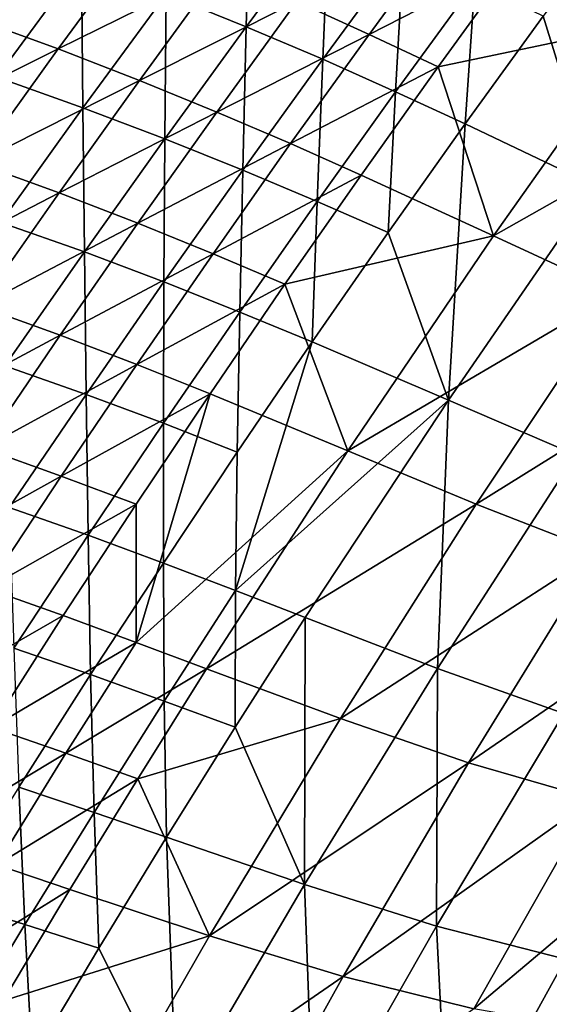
# Model space of a CAD drawing. Header units: metres. Extents: x -1 to 1402, y -1402 to 1.
# Tile 155 of 256: x 228 to 257, y -474 to -420. Entities that reach past the tile are written whole.
import ezdxf

# ---------------------------------------------------------------- set-up
doc = ezdxf.new("R2010")
doc.units = ezdxf.units.M

msp = doc.modelspace()

# ---------------------------------------------------------------- linework, layer by layer
at = {"layer": 'None0'}
for points in [[(255.273407, -417.160522, -199.661636), (259.55014, -411.3927, -199.685684), (262.150116, -420.65744, -255.552338)], [(240.686142, -420.803711, -115.556297), (240.887955, -412.94577, -87.774986), (236.346893, -419.046234, -87.759727)], [(240.887955, -412.94577, -87.774986), (240.686142, -420.803711, -115.556297), (245.138687, -414.780579, -115.575851)], [(256.733307, -420.229156, -199.217133), (259.588776, -429.426971, -255.104568), (261.004883, -414.440277, -199.244751)], [(245.138687, -414.780579, -115.575851), (240.686142, -420.803711, -115.556297), (244.816071, -422.566925, -143.397568)], [(244.816071, -422.566925, -143.397568), (249.185669, -416.613861, -143.420822), (245.138687, -414.780579, -115.575851)], [(226.969879, -415.597687, -32.308468), (227.194519, -423.538849, -60.001633), (231.781052, -417.306976, -60.012249)], [(243.411774, -419.444458, -143.872879), (251.613358, -415.350586, -171.760239), (247.319061, -421.217926, -171.737869)], [(247.319061, -421.217926, -171.737869), (251.613358, -415.350586, -171.760239), (255.273407, -417.160522, -199.661636)], [(225.885727, -420.324738, -60.524563), (235.004517, -415.883118, -88.263969), (230.514587, -422.002625, -88.252419)], [(230.514587, -422.002625, -88.252419), (235.004517, -415.883118, -88.263969), (239.312592, -417.662079, -116.046112)], [(248.753571, -424.323303, -171.276413), (249.185669, -416.613861, -143.420822), (244.816071, -422.566925, -143.397568)], [(249.185669, -416.613861, -143.420822), (248.753571, -424.323303, -171.276413), (253.044968, -418.433899, -171.302551)], [(231.781052, -417.306976, -60.012249), (227.194519, -423.538849, -60.001633), (231.856064, -425.191467, -87.744118)], [(231.856064, -425.191467, -87.744118), (236.346893, -419.046234, -87.759727), (231.781052, -417.306976, -60.012249)], [(247.319061, -421.217926, -171.737869), (255.273407, -417.160522, -199.661636), (251.052109, -422.97049, -199.637222)], [(251.052109, -422.97049, -199.637222), (255.273407, -417.160522, -199.661636), (262.150116, -420.65744, -255.552338)], [(230.514587, -422.002625, -88.252419), (239.312592, -417.662079, -116.046112), (234.911118, -423.704407, -116.030113)], [(234.911118, -423.704407, -116.030113), (239.312592, -417.662079, -116.046112), (243.411774, -419.444458, -143.872879)], [(253.044968, -418.433899, -171.302551), (248.753571, -424.323303, -171.276413), (252.516235, -426.060333, -199.188934)], [(252.516235, -426.060333, -199.188934), (256.733307, -420.229156, -199.217133), (253.044968, -418.433899, -171.302551)], [(236.284821, -426.870667, -115.536316), (236.346893, -419.046234, -87.759727), (231.856064, -425.191467, -87.744118)], [(234.911118, -423.704407, -116.030113), (243.411774, -419.444458, -143.872879), (239.093277, -425.417084, -143.853104)], [(236.284821, -426.870667, -115.536316), (240.686142, -420.803711, -115.556297), (236.346893, -419.046234, -87.759727)], [(239.093277, -425.417084, -143.853104), (243.411774, -419.444458, -143.872879), (247.319061, -421.217926, -171.737869)], [(221.351135, -426.574371, -60.517998), (225.885727, -420.324738, -60.524563), (230.514587, -422.002625, -88.252419)], [(259.588776, -429.426971, -255.104568), (256.733307, -420.229156, -199.217133), (252.516235, -426.060333, -199.188934)], [(240.49884, -428.56308, -143.373825), (240.686142, -420.803711, -115.556297), (236.284821, -426.870667, -115.536316)], [(240.686142, -420.803711, -115.556297), (240.49884, -428.56308, -143.373825), (244.816071, -422.566925, -143.397568)], [(254.041809, -432.114014, -255.499283), (251.052109, -422.97049, -199.637222), (262.150116, -420.65744, -255.552338)], [(254.041809, -432.114014, -255.499283), (262.150116, -420.65744, -255.552338), (268.548676, -423.917145, -311.54068)], [(239.093277, -425.417084, -143.853104), (247.319061, -421.217926, -171.737869), (243.078964, -427.12735, -171.715195)], [(243.078964, -427.12735, -171.715195), (247.319061, -421.217926, -171.737869), (251.052109, -422.97049, -199.637222)], [(221.351135, -426.574371, -60.517998), (230.514587, -422.002625, -88.252419), (226.075516, -428.165741, -88.240707)], [(226.075516, -428.165741, -88.240707), (230.514587, -422.002625, -88.252419), (234.911118, -423.704407, -116.030113)], [(244.816071, -422.566925, -143.397568), (240.49884, -428.56308, -143.373825), (244.515854, -430.255096, -171.249741)], [(244.515854, -430.255096, -171.249741), (248.753571, -424.323303, -171.276413), (244.816071, -422.566925, -143.397568)], [(243.078964, -427.12735, -171.715195), (251.052109, -422.97049, -199.637222), (246.886566, -428.822235, -199.612473)], [(246.886566, -428.822235, -199.612473), (251.052109, -422.97049, -199.637222), (254.041809, -432.114014, -255.499283)], [(226.075516, -428.165741, -88.240707), (234.911118, -423.704407, -116.030113), (230.561539, -429.789612, -116.013901)], [(227.194519, -423.538849, -60.001633), (227.416168, -431.381104, -87.728157), (231.856064, -425.191467, -87.744118)], [(230.561539, -429.789612, -116.013901), (234.911118, -423.704407, -116.030113), (239.093277, -425.417084, -143.853104)], [(254.041809, -432.114014, -255.499283), (268.548676, -423.917145, -311.54068), (260.707947, -435.189117, -311.489136)], [(248.354263, -431.93335, -199.160172), (248.753571, -424.323303, -171.276413), (244.515854, -430.255096, -171.249741)], [(248.753571, -424.323303, -171.276413), (248.354263, -431.93335, -199.160172), (252.516235, -426.060333, -199.188934)], [(231.856064, -425.191467, -87.744118), (227.416168, -431.381104, -87.728157), (231.935364, -432.98111, -115.515923)], [(231.935364, -432.98111, -115.515923), (236.284821, -426.870667, -115.536316), (231.856064, -425.191467, -87.744118)], [(230.561539, -429.789612, -116.013901), (239.093277, -425.417084, -143.853104), (234.827942, -431.431946, -143.833069)], [(234.827942, -431.431946, -143.833069), (239.093277, -425.417084, -143.853104), (243.078964, -427.12735, -171.715195)], [(252.516235, -426.060333, -199.188934), (248.354263, -431.93335, -199.160172), (251.610367, -441.003265, -255.042603)], [(251.610367, -441.003265, -255.042603), (259.588776, -429.426971, -255.104568), (252.516235, -426.060333, -199.188934)], [(236.234604, -434.601868, -143.349625), (236.284821, -426.870667, -115.536316), (231.935364, -432.98111, -115.515923)], [(236.234604, -434.601868, -143.349625), (240.49884, -428.56308, -143.373825), (236.284821, -426.870667, -115.536316)], [(234.827942, -431.431946, -143.833069), (243.078964, -427.12735, -171.715195), (238.893402, -433.078491, -171.692215)], [(238.893402, -433.078491, -171.692215), (243.078964, -427.12735, -171.715195), (246.886566, -428.822235, -199.612473)], [(221.68782, -434.372345, -88.228851), (226.075516, -428.165741, -88.240707), (230.561539, -429.789612, -116.013901)], [(240.332413, -436.228882, -171.222549), (240.49884, -428.56308, -143.373825), (236.234604, -434.601868, -143.349625)], [(238.893402, -433.078491, -171.692215), (246.886566, -428.822235, -199.612473), (242.777145, -434.715271, -199.587402)], [(240.49884, -428.56308, -143.373825), (240.332413, -436.228882, -171.222549), (244.515854, -430.255096, -171.249741)], [(242.777145, -434.715271, -199.587402), (246.886566, -428.822235, -199.612473), (254.041809, -432.114014, -255.499283)], [(258.478088, -443.953705, -311.061737), (259.588776, -429.426971, -255.104568), (251.610367, -441.003265, -255.042603)], [(221.68782, -434.372345, -88.228851), (230.561539, -429.789612, -116.013901), (226.264328, -435.91745, -115.997482)], [(226.264328, -435.91745, -115.997482), (230.561539, -429.789612, -116.013901), (234.827942, -431.431946, -143.833069)], [(244.515854, -430.255096, -171.249741), (240.332413, -436.228882, -171.222549), (244.247986, -437.847656, -199.130859)], [(244.247986, -437.847656, -199.130859), (248.354263, -431.93335, -199.160172), (244.515854, -430.255096, -171.249741)], [(226.264328, -435.91745, -115.997482), (234.827942, -431.431946, -143.833069), (230.616165, -437.488739, -143.812775)], [(227.416168, -431.381104, -87.728157), (227.638458, -439.134674, -115.495125), (231.935364, -432.98111, -115.515923)], [(230.616165, -437.488739, -143.812775), (234.827942, -431.431946, -143.833069), (238.893402, -433.078491, -171.692215)], [(242.777145, -434.715271, -199.587402), (254.041809, -432.114014, -255.499283), (246.171463, -443.733582, -255.444809)], [(248.354263, -431.93335, -199.160172), (244.247986, -437.847656, -199.130859), (251.610367, -441.003265, -255.042603)], [(246.171463, -443.733582, -255.444809), (254.041809, -432.114014, -255.499283), (260.707947, -435.189117, -311.489136)], [(231.935364, -432.98111, -115.515923), (227.638458, -439.134674, -115.495125), (232.024033, -440.682983, -143.324936)], [(230.616165, -437.488739, -143.812775), (238.893402, -433.078491, -171.692215), (234.762802, -439.071014, -171.668945)], [(232.024033, -440.682983, -143.324936), (236.234604, -434.601868, -143.349625), (231.935364, -432.98111, -115.515923)], [(234.762802, -439.071014, -171.668945), (238.893402, -433.078491, -171.692215), (242.777145, -434.715271, -199.587402)], [(236.203888, -442.244171, -171.194839), (236.234604, -434.601868, -143.349625), (232.024033, -440.682983, -143.324936)], [(234.762802, -439.071014, -171.668945), (242.777145, -434.715271, -199.587402), (238.724182, -440.6492, -199.562012)], [(236.203888, -442.244171, -171.194839), (240.332413, -436.228882, -171.222549), (236.234604, -434.601868, -143.349625)], [(238.724182, -440.6492, -199.562012), (242.777145, -434.715271, -199.587402), (246.171463, -443.733582, -255.444809)], [(260.707947, -435.189117, -311.489136), (253.119125, -446.622375, -311.436157), (246.171463, -443.733582, -255.444809)], [(267.035706, -437.944977, -367.56665), (253.119125, -446.622375, -311.436157), (260.707947, -435.189117, -311.489136)], [(222.019958, -442.087677, -115.980873), (226.264328, -435.91745, -115.997482), (230.616165, -437.488739, -143.812775)], [(240.197998, -443.802856, -199.100983), (240.332413, -436.228882, -171.222549), (236.203888, -442.244171, -171.194839)], [(244.247986, -437.847656, -199.130859), (240.332413, -436.228882, -171.222549), (240.197998, -443.802856, -199.100983)], [(222.019958, -442.087677, -115.980873), (230.616165, -437.488739, -143.812775), (226.458389, -443.587219, -143.792236)], [(226.458389, -443.587219, -143.792236), (230.616165, -437.488739, -143.812775), (234.762802, -439.071014, -171.668945)], [(251.610367, -441.003265, -255.042603), (244.247986, -437.847656, -199.130859), (240.110657, -451.283173, -227.00882)], [(240.110657, -451.283173, -227.00882), (244.247986, -437.847656, -199.130859), (240.197998, -443.802856, -199.100983)], [(259.730591, -449.196899, -367.523193), (253.119125, -446.622375, -311.436157), (267.035706, -437.944977, -367.56665)], [(226.458389, -443.587219, -143.792236), (234.762802, -439.071014, -171.668945), (230.687531, -445.104553, -171.645386)], [(227.638458, -439.134674, -115.495125), (227.867706, -446.80603, -143.299789), (232.024033, -440.682983, -143.324936)], [(230.687531, -445.104553, -171.645386), (234.762802, -439.071014, -171.668945), (238.724182, -440.6492, -199.562012)], [(232.024033, -440.682983, -143.324936), (227.867706, -446.80603, -143.299789), (232.130859, -448.300659, -171.166626)], [(230.687531, -445.104553, -171.645386), (238.724182, -440.6492, -199.562012), (234.728027, -446.623627, -199.536301)], [(232.130859, -448.300659, -171.166626), (236.203888, -442.244171, -171.194839), (232.024033, -440.682983, -143.324936)], [(234.728027, -446.623627, -199.536301), (238.724182, -440.6492, -199.562012), (234.739609, -454.087952, -227.434021)], [(238.724182, -440.6492, -199.562012), (246.171463, -443.733582, -255.444809), (234.739609, -454.087952, -227.434021)], [(243.869202, -452.738312, -254.978363), (251.610367, -441.003265, -255.042603), (240.110657, -451.283173, -227.00882)], [(251.028656, -455.494263, -310.999603), (251.610367, -441.003265, -255.042603), (243.869202, -452.738312, -254.978363)], [(251.028656, -455.494263, -310.999603), (258.478088, -443.953705, -311.061737), (251.610367, -441.003265, -255.042603)], [(236.20488, -449.798492, -199.070587), (236.203888, -442.244171, -171.194839), (232.130859, -448.300659, -171.166626)], [(236.20488, -449.798492, -199.070587), (240.197998, -443.802856, -199.100983), (236.203888, -442.244171, -171.194839)], [(222.355042, -449.727112, -143.771469), (226.458389, -443.587219, -143.792236), (230.687531, -445.104553, -171.645386)], [(234.739609, -454.087952, -227.434021), (246.171463, -443.733582, -255.444809), (238.541183, -455.511322, -255.389008)], [(240.110657, -451.283173, -227.00882), (240.197998, -443.802856, -199.100983), (236.20488, -449.798492, -199.070587)], [(246.171463, -443.733582, -255.444809), (253.119125, -446.622375, -311.436157), (238.541183, -455.511322, -255.389008)], [(257.852173, -457.935547, -367.113647), (258.478088, -443.953705, -311.061737), (251.028656, -455.494263, -310.999603)], [(222.355042, -449.727112, -143.771469), (230.687531, -445.104553, -171.645386), (226.667969, -451.178802, -171.621552)], [(226.667969, -451.178802, -171.621552), (230.687531, -445.104553, -171.645386), (234.728027, -446.623627, -199.536301)], [(226.667969, -451.178802, -171.621552), (234.728027, -446.623627, -199.536301), (230.789017, -452.638092, -199.5103)], [(227.867706, -446.80603, -143.299789), (228.113922, -454.397919, -171.137924), (232.130859, -448.300659, -171.166626)], [(230.789017, -452.638092, -199.5103), (234.728027, -446.623627, -199.536301), (234.739609, -454.087952, -227.434021)], [(238.541183, -455.511322, -255.389008), (253.119125, -446.622375, -311.436157), (245.783722, -458.210693, -311.381897)], [(253.119125, -446.622375, -311.436157), (259.730591, -449.196899, -367.523193), (245.783722, -458.210693, -311.381897)], [(232.130859, -448.300659, -171.166626), (228.113922, -454.397919, -171.137924), (232.269165, -455.834167, -199.039673)], [(232.269165, -455.834167, -199.039673), (236.20488, -449.798492, -199.070587), (232.130859, -448.300659, -171.166626)], [(245.783722, -458.210693, -311.381897), (259.730591, -449.196899, -367.523193), (252.69165, -460.600708, -367.478699)], [(252.69165, -460.600708, -367.478699), (259.730591, -449.196899, -367.523193), (266.168793, -451.338531, -423.688538)], [(236.253601, -457.261993, -226.976501), (236.20488, -449.798492, -199.070587), (232.269165, -455.834167, -199.039673)], [(236.253601, -457.261993, -226.976501), (240.110657, -451.283173, -227.00882), (236.20488, -449.798492, -199.070587)], [(222.704529, -457.293365, -171.597458), (226.667969, -451.178802, -171.621552), (230.789017, -452.638092, -199.5103)], [(240.088852, -458.664032, -254.945404), (240.110657, -451.283173, -227.00882), (236.253601, -457.261993, -226.976501)], [(240.110657, -451.283173, -227.00882), (240.088852, -458.664032, -254.945404), (243.869202, -452.738312, -254.978363)], [(259.439148, -462.546082, -423.662781), (252.69165, -460.600708, -367.478699), (266.168793, -451.338531, -423.688538)], [(222.704529, -457.293365, -171.597458), (230.789017, -452.638092, -199.5103), (226.907501, -458.6922, -199.484009)], [(226.907501, -458.6922, -199.484009), (230.789017, -452.638092, -199.5103), (234.739609, -454.087952, -227.434021)], [(240.088852, -458.664032, -254.945404), (243.832703, -467.184296, -310.935364), (243.869202, -452.738312, -254.978363)], [(243.832703, -467.184296, -310.935364), (251.028656, -455.494263, -310.999603), (243.869202, -452.738312, -254.978363)], [(226.907501, -458.6922, -199.484009), (234.739609, -454.087952, -227.434021), (230.937561, -460.086456, -227.406326)], [(228.113922, -454.397919, -171.137924), (228.391434, -461.909424, -199.00824), (232.269165, -455.834167, -199.039673)], [(230.937561, -460.086456, -227.406326), (234.739609, -454.087952, -227.434021), (238.541183, -455.511322, -255.389008)], [(230.937561, -460.086456, -227.406326), (238.541183, -455.511322, -255.389008), (234.816742, -461.458038, -255.360641)], [(234.816742, -461.458038, -255.360641), (238.541183, -455.511322, -255.389008), (245.783722, -458.210693, -311.381897)], [(250.961105, -469.431213, -367.057831), (251.028656, -455.494263, -310.999603), (243.832703, -467.184296, -310.935364)], [(250.961105, -469.431213, -367.057831), (257.852173, -457.935547, -367.113647), (251.028656, -455.494263, -310.999603)], [(232.269165, -455.834167, -199.039673), (228.391434, -461.909424, -199.00824), (232.455902, -463.279663, -226.943649)], [(232.455902, -463.279663, -226.943649), (236.253601, -457.261993, -226.976501), (232.269165, -455.834167, -199.039673)], [(236.369354, -464.627869, -254.911926), (236.253601, -457.261993, -226.976501), (232.455902, -463.279663, -226.943649)], [(236.369354, -464.627869, -254.911926), (240.088852, -458.664032, -254.945404), (236.253601, -457.261993, -226.976501)], [(234.816742, -461.458038, -255.360641), (245.783722, -458.210693, -311.381897), (238.703232, -469.947723, -311.326447)], [(238.703232, -469.947723, -311.326447), (245.783722, -458.210693, -311.381897), (252.69165, -460.600708, -367.478699)], [(257.933899, -471.221558, -423.256744), (257.852173, -457.935547, -367.113647), (250.961105, -469.431213, -367.057831)], [(223.083832, -464.785492, -199.457443), (226.907501, -458.6922, -199.484009), (230.937561, -460.086456, -227.406326)], [(243.832703, -467.184296, -310.935364), (240.088852, -458.664032, -254.945404), (236.369354, -464.627869, -254.911926)], [(223.083832, -464.785492, -199.457443), (230.937561, -460.086456, -227.406326), (227.194809, -466.123383, -227.378357)], [(227.194809, -466.123383, -227.378357), (230.937561, -460.086456, -227.406326), (234.816742, -461.458038, -255.360641)], [(238.703232, -469.947723, -311.326447), (252.69165, -460.600708, -367.478699), (245.919678, -472.148712, -367.433228)], [(245.919678, -472.148712, -367.433228), (252.69165, -460.600708, -367.478699), (259.439148, -462.546082, -423.662781)], [(227.194809, -466.123383, -227.378357), (234.816742, -461.458038, -255.360641), (231.153122, -467.442474, -255.33197)], [(231.153122, -467.442474, -255.33197), (234.816742, -461.458038, -255.360641), (238.703232, -469.947723, -311.326447)], [(228.391434, -461.909424, -199.00824), (224.57225, -468.023834, -198.976318), (228.71814, -469.335693, -226.910294)], [(228.391434, -461.909424, -199.00824), (228.71814, -469.335693, -226.910294), (232.455902, -463.279663, -226.943649)], [(252.986862, -473.893158, -423.636475), (245.919678, -472.148712, -367.433228), (259.439148, -462.546082, -423.662781)], [(259.439148, -462.546082, -423.662781), (265.030975, -463.737854, -469.822449), (252.986862, -473.893158, -423.636475)], [(232.455902, -463.279663, -226.943649), (228.71814, -469.335693, -226.910294), (232.711212, -470.629303, -254.877914)], [(232.711212, -470.629303, -254.877914), (236.369354, -464.627869, -254.911926), (232.455902, -463.279663, -226.943649)], [(265.030975, -463.737854, -469.822449), (258.840149, -474.925598, -469.984467), (252.986862, -473.893158, -423.636475)], [(236.893814, -479.018768, -310.86908), (236.369354, -464.627869, -254.911926), (232.711212, -470.629303, -254.877914)], [(236.893814, -479.018768, -310.86908), (243.832703, -467.184296, -310.935364), (236.369354, -464.627869, -254.911926)], [(223.511658, -472.198303, -227.350113), (227.194809, -466.123383, -227.378357), (231.153122, -467.442474, -255.33197)], [(244.338135, -481.065704, -367.000183), (243.832703, -467.184296, -310.935364), (236.893814, -479.018768, -310.86908)], [(244.338135, -481.065704, -367.000183), (250.961105, -469.431213, -367.057831), (243.832703, -467.184296, -310.935364)], [(227.550583, -473.464081, -255.303024), (223.511658, -472.198303, -227.350113), (231.153122, -467.442474, -255.33197)], [(227.550583, -473.464081, -255.303024), (231.153122, -467.442474, -255.33197), (238.703232, -469.947723, -311.326447)], [(224.57225, -468.023834, -198.976318), (225.040802, -475.429657, -226.876434), (228.71814, -469.335693, -226.910294)], [(228.71814, -469.335693, -226.910294), (225.040802, -475.429657, -226.876434), (229.114914, -476.667816, -254.843399)], [(228.71814, -469.335693, -226.910294), (229.114914, -476.667816, -254.843399), (232.711212, -470.629303, -254.877914)], [(251.636703, -482.644897, -423.213226), (250.961105, -469.431213, -367.057831), (244.338135, -481.065704, -367.000183)], [(251.636703, -482.644897, -423.213226), (257.933899, -471.221558, -423.256744), (250.961105, -469.431213, -367.057831)], [(227.550583, -473.464081, -255.303024), (238.703232, -469.947723, -311.326447), (231.87915, -481.827179, -311.269897)], [(231.87915, -481.827179, -311.269897), (238.703232, -469.947723, -311.326447), (245.919678, -472.148712, -367.433228)], [(229.114914, -476.667816, -254.843399), (236.893814, -479.018768, -310.86908), (232.711212, -470.629303, -254.877914)], [(257.396698, -484.056213, -469.737213), (257.933899, -471.221558, -423.256744), (251.636703, -482.644897, -423.213226)], [(231.87915, -481.827179, -311.269897), (245.919678, -472.148712, -367.433228), (239.415558, -483.833282, -367.386841)], [(239.415558, -483.833282, -367.386841), (245.919678, -472.148712, -367.433228), (252.986862, -473.893158, -423.636475)], [(224.009399, -479.522217, -255.273819), (227.550583, -473.464081, -255.303024), (231.87915, -481.827179, -311.269897)]]:
    msp.add_3dface(points, dxfattribs=at)

doc.saveas('drawing.dxf')
